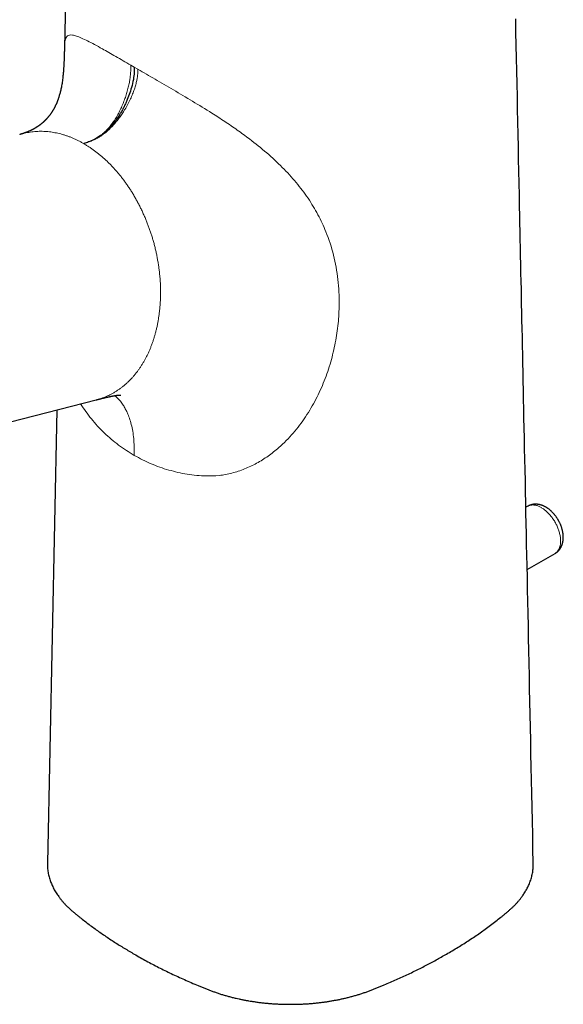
# Model space of a CAD drawing. Header units: millimetres. Extents: x 8 to 738, y 12 to 566.
# Tile 8 of 34: x 653 to 713, y 110 to 218. Entities that reach past the tile are written whole.
import ezdxf

# ---------------------------------------------------------------- set-up
doc = ezdxf.new("R2010")
doc.units = ezdxf.units.MM

msp = doc.modelspace()

# ---------------------------------------------------------------- linework, layer by layer
at = {"color": 8, "linetype": 'Continuous', "lineweight": 0}
for p, q in [((665.38, 213.24), (665.77, 213.01)), ((665.77, 213.01), (666.17, 212.79))]:
    msp.add_line(p, q, dxfattribs=at)
at = {"color": 7, "linetype": 'Continuous', "lineweight": 30}
for p, q in [((609.35, 163.12), (661.6, 176.45)), ((657.26, 175.35), (656.22, 125.54)), ((709, 164.76), (708.8, 164.64)), ((708.94, 157.8), (712, 159.56))]:
    msp.add_line(p, q, dxfattribs=at)
at = {"color": 7, "linetype": 'Continuous', "lineweight": 30, "flags": 128}
for points in [[(658.56, 237.6), (658.13, 216.84), (658.1, 215.23)], [(709.61, 125.54), (709.58, 127.09), (709.55, 128.63), (709.52, 130.16), (709.49, 131.68), (709.45, 133.19), (709.42, 134.65), (709.39, 136.11), (709.36, 137.55), (709.33, 138.99), (709.3, 140.44), (709.27, 141.88), (709.24, 143.3), (709.21, 144.72), (709.18, 146.12), (709.16, 147.51), (709.13, 148.89), (709.1, 150.26), (709.07, 151.61), (709.04, 152.96), (709.01, 154.29), (708.99, 155.61), (708.96, 156.91), (708.93, 158.21), (708.91, 159.39), (708.88, 160.55), (708.86, 161.71), (708.83, 162.86), (708.81, 163.99), (708.79, 165.12), (708.76, 166.34), (708.74, 167.54), (708.71, 168.74), (708.69, 169.92), (708.66, 171.09), (708.64, 172.25), (708.61, 173.39), (708.59, 174.43), (708.57, 175.47), (708.55, 176.49), (708.53, 177.5), (708.51, 178.5), (708.49, 179.49), (708.47, 180.47), (708.45, 181.44), (708.43, 182.4), (708.41, 183.35), (708.39, 184.29), (708.37, 185.22), (708.35, 186.08), (708.33, 186.94), (708.31, 187.79), (708.3, 188.63), (708.28, 189.47), (708.26, 190.41), (708.24, 191.35), (708.22, 192.28), (708.2, 193.19), (708.18, 194.09), (708.16, 194.97), (708.15, 195.86), (708.13, 196.75), (708.11, 197.65), (708.08, 198.95), (708.05, 200.26), (708.03, 201.58), (708, 202.92), (707.97, 204.26), (707.94, 205.63), (707.91, 207), (707.88, 208.39), (707.86, 209.78), (707.83, 211.2), (707.8, 212.6), (707.77, 214.01), (707.74, 215.43), (707.71, 216.87), (707.68, 218.35)]]:
    msp.add_lwpolyline(points, dxfattribs=at)
at = {"color": 8, "linetype": 'Continuous', "lineweight": 0, "flags": 128}
msp.add_lwpolyline([(712, 159.56), (712.04, 159.58), (712.09, 159.62), (712.14, 159.66), (712.19, 159.7), (712.23, 159.75), (712.28, 159.8), (712.32, 159.85), (712.36, 159.91), (712.39, 159.97), (712.43, 160.03), (712.46, 160.1), (712.49, 160.16), (712.51, 160.24), (712.54, 160.31), (712.56, 160.38), (712.57, 160.46), (712.59, 160.54), (712.6, 160.63), (712.61, 160.71), (712.61, 160.8), (712.62, 160.89), (712.62, 160.98), (712.61, 161.07), (712.61, 161.16), (712.6, 161.26), (712.59, 161.35), (712.57, 161.45), (712.56, 161.55), (712.54, 161.65), (712.51, 161.75), (712.49, 161.85), (712.46, 161.95), (712.43, 162.05), (712.39, 162.15), (712.36, 162.25), (712.32, 162.35), (712.28, 162.46), (712.23, 162.56), (712.19, 162.66), (712.14, 162.76), (712.09, 162.85), (712.04, 162.95), (711.98, 163.05), (711.93, 163.14), (711.87, 163.24), (711.81, 163.33), (711.74, 163.42), (711.68, 163.51), (711.61, 163.6), (711.55, 163.68), (711.48, 163.76), (711.41, 163.84), (711.33, 163.92), (711.26, 164), (711.19, 164.07), (711.11, 164.14), (711.04, 164.21), (710.96, 164.28), (710.89, 164.34), (710.81, 164.4), (710.73, 164.46), (710.65, 164.51), (710.57, 164.56), (710.5, 164.61), (710.42, 164.65), (710.34, 164.69), (710.26, 164.73), (710.18, 164.76), (710.11, 164.79), (710.03, 164.82), (709.95, 164.84), (709.88, 164.86), (709.8, 164.87), (709.73, 164.88), (709.66, 164.89), (709.59, 164.9), (709.52, 164.9), (709.45, 164.89), (709.38, 164.88), (709.31, 164.87), (709.25, 164.86), (709.19, 164.84), (709.13, 164.82), (709.07, 164.79), (709.01, 164.76), (709, 164.76)], dxfattribs=at)
at = {"color": 8, "linetype": 'Continuous', "lineweight": 0}
for points, knots in [([(658.11, 215.23), (658.11, 215.43), (658.12, 215.91), (658.28, 216.35), (658.57, 216.57), (658.97, 216.57), (659.41, 216.46), (659.96, 216.24), (660.63, 215.92), (661.39, 215.52), (662.39, 214.96), (663.69, 214.22), (664.82, 213.57), (665.38, 213.24)], [0, 0, 0, 0, 0.086347, 0.200562, 0.314729, 0.390895, 0.467036, 0.543177, 0.619329, 0.695485, 0.771634, 0.885819, 1, 1, 1, 1]), ([(660.21, 204.62), (660.28, 204.64), (660.41, 204.68), (660.61, 204.75), (660.81, 204.82), (661.02, 204.9), (661.22, 204.99), (661.41, 205.09), (661.59, 205.18), (661.75, 205.28), (661.91, 205.39), (662.07, 205.5), (662.23, 205.63), (662.39, 205.76), (662.55, 205.91), (662.72, 206.08), (662.88, 206.26), (663.04, 206.44), (663.2, 206.64), (663.35, 206.84), (663.51, 207.06), (663.66, 207.29), (663.81, 207.54), (663.96, 207.8), (664.1, 208.06), (664.23, 208.32), (664.36, 208.6), (664.48, 208.87), (664.59, 209.15), (664.69, 209.43), (664.79, 209.7), (664.88, 209.98), (664.96, 210.25), (665.04, 210.53), (665.11, 210.81), (665.17, 211.08), (665.23, 211.34), (665.27, 211.59), (665.31, 211.83), (665.33, 212.05), (665.36, 212.26), (665.37, 212.46), (665.38, 212.64), (665.38, 212.81), (665.39, 212.96), (665.38, 213.1), (665.38, 213.2), (665.38, 213.24)], [0, 0, 0, 0, 0.024021, 0.048384, 0.072995, 0.097771, 0.122653, 0.147598, 0.167226, 0.186873, 0.206541, 0.226234, 0.245963, 0.265738, 0.287378, 0.309107, 0.330939, 0.352889, 0.374964, 0.39717, 0.419506, 0.444217, 0.469061, 0.494013, 0.519038, 0.544096, 0.569594, 0.59502, 0.620313, 0.645406, 0.670232, 0.694722, 0.718805, 0.744746, 0.770024, 0.794558, 0.818271, 0.841096, 0.862975, 0.883862, 0.903721, 0.92253, 0.940278, 0.956682, 0.972081, 0.986506, 1, 1, 1, 1]), ([(666.17, 212.79), (666.17, 212.75), (666.17, 212.66), (666.16, 212.54), (666.16, 212.4), (666.15, 212.25), (666.13, 212.1), (666.11, 211.93), (666.08, 211.74), (666.04, 211.54), (665.99, 211.32), (665.93, 211.09), (665.86, 210.85), (665.78, 210.6), (665.69, 210.34), (665.59, 210.07), (665.48, 209.8), (665.35, 209.52), (665.22, 209.24), (665.07, 208.95), (664.92, 208.67), (664.76, 208.39), (664.59, 208.13), (664.44, 207.89), (664.28, 207.67), (664.13, 207.45), (663.96, 207.24), (663.8, 207.03), (663.63, 206.83), (663.46, 206.64), (663.29, 206.46), (663.13, 206.3), (662.96, 206.14), (662.79, 205.99), (662.63, 205.85), (662.45, 205.71), (662.27, 205.58), (662.09, 205.45), (661.9, 205.34), (661.72, 205.23), (661.53, 205.13), (661.35, 205.04), (661.16, 204.96), (660.97, 204.88), (660.78, 204.8), (660.59, 204.74), (660.4, 204.68), (660.28, 204.64), (660.21, 204.62)], [0, 0, 0, 0, 0.012459, 0.025713, 0.039796, 0.054735, 0.070545, 0.087232, 0.104792, 0.125101, 0.146425, 0.168722, 0.191941, 0.21602, 0.240887, 0.266464, 0.292665, 0.319401, 0.346581, 0.373616, 0.400902, 0.428357, 0.455901, 0.478682, 0.50144, 0.524142, 0.546762, 0.569279, 0.591678, 0.613949, 0.63425, 0.654441, 0.674529, 0.694522, 0.714429, 0.734264, 0.755834, 0.777349, 0.798825, 0.820273, 0.841698, 0.863098, 0.884464, 0.907903, 0.931238, 0.954414, 0.977362, 1, 1, 1, 1]), ([(666.17, 212.79), (666.79, 212.43), (668.03, 211.71), (670.06, 210.53), (672.16, 209.29), (674.06, 208.12), (675.71, 207.06), (677.09, 206.11), (678.66, 204.97), (680.35, 203.61), (682.07, 202.02), (683.59, 200.35), (684.9, 198.62), (685.99, 196.81), (686.95, 194.74), (687.72, 192.37), (688.2, 189.69), (688.33, 187.17), (688.2, 184.84), (687.89, 182.73), (687.39, 180.62), (686.68, 178.53), (685.76, 176.5), (684.63, 174.57), (683.27, 172.77), (681.86, 171.34), (680.49, 170.25), (679.23, 169.46), (677.9, 168.83), (676.51, 168.37), (675.1, 168.11), (673.44, 168.05), (671.58, 168.24), (669.55, 168.7), (667.59, 169.38), (666.38, 170.02), (665.77, 170.35)], [0, 0, 0, 0, 0.031242, 0.062486, 0.093728, 0.124972, 0.145806, 0.16664, 0.18748, 0.218719, 0.249971, 0.281209, 0.312464, 0.343718, 0.375009, 0.416594, 0.458422, 0.499889, 0.53121, 0.562404, 0.593729, 0.624994, 0.656255, 0.687493, 0.718746, 0.749995, 0.770829, 0.791673, 0.812501, 0.833332, 0.854157, 0.874998, 0.906242, 0.937495, 0.968747, 1, 1, 1, 1]), ([(660.21, 204.62), (660.11, 204.68), (659.9, 204.8), (659.58, 204.96), (659.26, 205.11), (658.95, 205.25), (658.63, 205.38), (658.31, 205.49), (658, 205.59), (657.69, 205.68), (657.37, 205.76), (657.06, 205.82), (656.75, 205.88), (656.44, 205.92), (656.14, 205.95), (655.82, 205.97), (655.49, 205.97), (655.16, 205.97), (654.83, 205.94), (654.5, 205.91), (654.17, 205.86), (653.85, 205.79), (653.54, 205.71), (653.32, 205.65), (653.2, 205.61), (653.18, 205.6)], [0, 0, 0, 0, 0.045296, 0.090305, 0.135044, 0.179533, 0.223789, 0.267827, 0.311665, 0.355316, 0.398796, 0.442117, 0.485293, 0.528335, 0.571256, 0.614065, 0.661891, 0.709604, 0.757217, 0.804742, 0.852189, 0.89957, 0.946894, 0.990233, 1, 1, 1, 1]), ([(661.6, 176.45), (661.63, 176.46), (661.77, 176.5), (661.99, 176.56), (662.27, 176.66), (662.55, 176.76), (662.83, 176.88), (663.1, 177.01), (663.38, 177.16), (663.66, 177.32), (663.94, 177.5), (664.21, 177.69), (664.48, 177.89), (664.75, 178.11), (665, 178.34), (665.24, 178.57), (665.47, 178.81), (665.69, 179.05), (665.9, 179.31), (666.11, 179.57), (666.3, 179.84), (666.49, 180.12), (666.67, 180.41), (666.85, 180.7), (667.01, 181), (667.17, 181.31), (667.33, 181.63), (667.47, 181.96), (667.61, 182.3), (667.74, 182.65), (667.86, 183), (667.97, 183.37), (668.08, 183.74), (668.18, 184.12), (668.27, 184.5), (668.35, 184.9), (668.42, 185.3), (668.48, 185.7), (668.54, 186.11), (668.58, 186.52), (668.61, 186.93), (668.64, 187.34), (668.65, 187.75), (668.66, 188.16), (668.66, 188.58), (668.65, 188.99), (668.63, 189.41), (668.6, 189.82), (668.56, 190.24), (668.51, 190.67), (668.46, 191.11), (668.38, 191.58), (668.3, 192.04), (668.21, 192.49), (668.11, 192.95), (668, 193.41), (667.88, 193.84), (667.76, 194.27), (667.63, 194.68), (667.49, 195.08), (667.35, 195.48), (667.2, 195.88), (667.04, 196.29), (666.86, 196.7), (666.67, 197.12), (666.47, 197.54), (666.27, 197.95), (666.05, 198.35), (665.83, 198.75), (665.6, 199.13), (665.38, 199.49), (665.15, 199.83), (664.92, 200.17), (664.68, 200.5), (664.44, 200.83), (664.19, 201.14), (663.94, 201.45), (663.68, 201.74), (663.42, 202.03), (663.15, 202.31), (662.88, 202.58), (662.61, 202.84), (662.32, 203.1), (662.04, 203.34), (661.74, 203.58), (661.45, 203.8), (661.15, 204.02), (660.84, 204.23), (660.53, 204.43), (660.32, 204.55), (660.21, 204.62)], [0, 0, 0, 0, 0.003965, 0.015093, 0.026212, 0.037324, 0.048431, 0.059536, 0.070638, 0.08275, 0.094864, 0.106982, 0.119107, 0.13124, 0.143384, 0.155542, 0.1667, 0.177873, 0.189064, 0.200275, 0.211508, 0.222765, 0.233756, 0.244776, 0.255827, 0.266912, 0.278035, 0.289198, 0.300406, 0.311661, 0.322968, 0.334331, 0.345753, 0.35724, 0.368796, 0.380426, 0.392055, 0.403611, 0.415098, 0.426521, 0.437883, 0.44919, 0.460445, 0.471653, 0.482816, 0.493939, 0.505024, 0.516075, 0.527095, 0.538086, 0.550365, 0.562616, 0.57484, 0.587042, 0.599224, 0.611389, 0.62354, 0.634667, 0.645786, 0.656898, 0.668006, 0.67911, 0.690213, 0.702325, 0.714439, 0.726557, 0.738682, 0.750815, 0.762959, 0.775116, 0.786274, 0.797448, 0.808639, 0.819849, 0.831082, 0.842339, 0.853331, 0.86435, 0.875401, 0.886487, 0.897609, 0.908773, 0.91998, 0.931236, 0.942542, 0.953905, 0.965328, 0.976814, 0.98837, 1, 1, 1, 1]), ([(663.65, 176.92), (663.75, 176.83), (663.95, 176.64), (664.2, 176.36), (664.4, 176.09), (664.54, 175.89), (664.67, 175.68), (664.78, 175.47), (664.89, 175.27), (664.98, 175.08), (665.13, 174.75), (665.31, 174.26), (665.5, 173.56), (665.64, 172.8), (665.73, 171.99), (665.77, 171.17), (665.77, 170.62), (665.77, 170.35)], [0, 0, 0, 0, 0.0635697, 0.1413237, 0.1831511, 0.2231199, 0.2612613, 0.2976069, 0.3321892, 0.365041, 0.3961956, 0.4917171, 0.5923569, 0.6962645, 0.8010427, 0.9035964, 1, 1, 1, 1]), ([(665.77, 170.35), (665.19, 170.71), (664.02, 171.44), (662.45, 172.8), (661.04, 174.3), (660.25, 175.45), (659.86, 176.01)], [0, 0, 0, 0, 0.253262, 0.506516, 0.759774, 1, 1, 1, 1])]:
    msp.add_open_spline(points, degree=3, knots=knots, dxfattribs=at)
at = {"color": 7, "linetype": 'Continuous', "lineweight": 30}
for points, knots in [([(658.1, 215.26), (658.1, 215.24), (658.1, 215.21), (658.09, 215.18), (658.09, 215.15), (658.09, 215.13), (658.09, 215.11), (658.09, 215.08), (658.09, 215.06), (658.09, 215.02), (658.09, 214.97), (658.09, 214.92), (658.09, 214.87), (658.09, 214.82), (658.09, 214.78), (658.09, 214.74), (658.08, 214.7), (658.08, 214.66), (658.08, 214.62), (658.08, 214.57), (658.08, 214.52), (658.08, 214.48), (658.08, 214.45), (658.08, 214.43), (658.08, 214.39), (658.07, 214.35), (658.07, 214.29), (658.07, 214.21), (658.07, 214.12), (658.06, 214.02), (658.06, 213.91), (658.06, 213.79), (658.05, 213.67), (658.04, 213.53), (658.04, 213.4), (658.03, 213.25), (658.02, 213.11), (658.01, 212.95), (658, 212.79), (657.99, 212.6), (657.97, 212.4), (657.95, 212.17), (657.92, 211.92), (657.89, 211.66), (657.85, 211.37), (657.81, 211.1), (657.76, 210.84), (657.71, 210.6), (657.66, 210.38), (657.61, 210.19), (657.56, 210), (657.52, 209.84), (657.48, 209.73), (657.45, 209.64), (657.42, 209.56), (657.4, 209.48), (657.37, 209.42), (657.35, 209.36), (657.33, 209.31), (657.31, 209.26), (657.3, 209.22), (657.29, 209.19), (657.28, 209.17), (657.27, 209.16), (657.27, 209.15), (657.26, 209.14), (657.26, 209.12), (657.25, 209.09), (657.24, 209.07), (657.23, 209.05), (657.22, 209.02), (657.21, 209), (657.19, 208.97), (657.18, 208.94), (657.16, 208.89), (657.13, 208.84), (657.11, 208.79), (657.08, 208.74), (657.06, 208.69), (657.04, 208.64), (657.02, 208.61), (657, 208.58), (656.99, 208.56), (656.98, 208.54), (656.97, 208.51), (656.96, 208.49), (656.95, 208.47), (656.94, 208.45), (656.92, 208.43), (656.91, 208.41), (656.9, 208.38), (656.88, 208.35), (656.86, 208.31), (656.83, 208.27), (656.8, 208.22), (656.78, 208.18), (656.75, 208.14), (656.72, 208.1), (656.69, 208.05), (656.66, 208), (656.62, 207.95), (656.59, 207.9), (656.55, 207.84), (656.51, 207.8), (656.48, 207.75), (656.44, 207.7), (656.4, 207.65), (656.36, 207.6), (656.32, 207.55), (656.29, 207.51), (656.25, 207.47), (656.22, 207.43), (656.18, 207.39), (656.15, 207.36), (656.13, 207.33), (656.11, 207.31), (656.1, 207.3), (656.09, 207.29), (656.07, 207.27), (656.06, 207.26), (656.05, 207.24), (656.03, 207.23), (656.02, 207.22), (656.01, 207.2), (656, 207.19), (655.98, 207.18), (655.97, 207.16), (655.95, 207.15), (655.94, 207.14), (655.92, 207.12), (655.9, 207.1), (655.87, 207.07), (655.85, 207.05), (655.82, 207.02), (655.8, 207), (655.77, 206.98), (655.75, 206.95), (655.72, 206.93), (655.69, 206.9), (655.66, 206.88), (655.63, 206.86), (655.61, 206.83), (655.58, 206.81), (655.55, 206.79), (655.53, 206.77), (655.51, 206.75), (655.49, 206.74), (655.48, 206.73), (655.46, 206.72), (655.45, 206.7), (655.43, 206.69), (655.42, 206.68), (655.4, 206.67), (655.39, 206.66), (655.38, 206.65), (655.36, 206.64), (655.35, 206.63), (655.33, 206.62), (655.32, 206.61), (655.3, 206.59), (655.29, 206.58), (655.27, 206.57), (655.25, 206.56), (655.23, 206.55), (655.22, 206.53), (655.2, 206.52), (655.18, 206.51), (655.17, 206.5), (655.15, 206.49), (655.14, 206.48), (655.13, 206.47), (655.11, 206.46), (655.1, 206.46), (655.09, 206.45), (655.07, 206.44), (655.06, 206.43), (655.05, 206.42), (655.04, 206.41), (655.03, 206.41), (655.01, 206.4), (655, 206.39), (654.98, 206.38), (654.97, 206.37), (654.95, 206.36), (654.94, 206.35), (654.93, 206.34), (654.91, 206.34), (654.9, 206.33), (654.89, 206.32), (654.88, 206.31), (654.86, 206.31), (654.85, 206.3), (654.84, 206.29), (654.83, 206.29), (654.82, 206.28), (654.81, 206.27), (654.8, 206.27), (654.79, 206.26), (654.78, 206.26), (654.77, 206.25), (654.77, 206.25), (654.75, 206.24), (654.74, 206.24), (654.73, 206.23), (654.72, 206.23), (654.71, 206.22), (654.7, 206.21), (654.69, 206.21), (654.68, 206.2), (654.67, 206.2), (654.66, 206.19), (654.65, 206.19), (654.64, 206.18), (654.63, 206.18), (654.62, 206.17), (654.61, 206.16), (654.6, 206.16), (654.59, 206.15), (654.58, 206.15), (654.57, 206.14), (654.56, 206.14), (654.55, 206.13), (654.54, 206.13), (654.54, 206.13), (654.53, 206.12), (654.52, 206.12), (654.51, 206.11), (654.5, 206.11), (654.49, 206.1), (654.48, 206.1), (654.47, 206.09), (654.46, 206.09), (654.45, 206.08), (654.44, 206.08), (654.43, 206.07), (654.42, 206.07), (654.4, 206.06), (654.39, 206.05), (654.37, 206.05), (654.36, 206.04), (654.35, 206.03), (654.33, 206.03), (654.32, 206.02), (654.3, 206.01), (654.28, 206), (654.25, 205.99), (654.23, 205.98), (654.2, 205.97), (654.17, 205.96), (654.15, 205.95), (654.13, 205.94), (654.11, 205.93), (654.09, 205.92), (654.08, 205.92), (654.06, 205.91), (654.04, 205.9), (654.03, 205.9), (654.01, 205.89), (654, 205.89), (653.98, 205.88), (653.97, 205.88), (653.95, 205.87), (653.94, 205.86), (653.93, 205.86), (653.91, 205.85), (653.9, 205.85), (653.88, 205.84), (653.87, 205.84), (653.85, 205.83), (653.84, 205.83), (653.82, 205.82), (653.81, 205.82), (653.8, 205.81), (653.79, 205.81), (653.77, 205.8), (653.76, 205.8), (653.75, 205.79), (653.73, 205.79), (653.72, 205.78), (653.7, 205.78), (653.68, 205.77), (653.66, 205.76), (653.64, 205.76), (653.62, 205.75), (653.6, 205.74), (653.58, 205.74), (653.57, 205.73), (653.55, 205.73), (653.54, 205.72), (653.51, 205.71), (653.49, 205.71), (653.46, 205.7), (653.44, 205.69), (653.42, 205.68), (653.41, 205.68), (653.38, 205.67), (653.36, 205.66), (653.32, 205.65), (653.28, 205.64), (653.24, 205.62), (653.2, 205.61), (653.18, 205.61)], [0, 0, 0, 0, 0.002868, 0.005148, 0.006835, 0.008026, 0.009209, 0.010446, 0.011747, 0.014403, 0.017347, 0.020324, 0.023326, 0.02586, 0.02816, 0.030347, 0.032538, 0.034561, 0.037013, 0.03966, 0.042353, 0.044666, 0.04645, 0.047777, 0.048681, 0.051373, 0.054595, 0.05876, 0.063284, 0.068211, 0.073583, 0.079437, 0.085808, 0.09273, 0.100233, 0.107474, 0.115224, 0.123505, 0.132334, 0.14173, 0.154623, 0.167519, 0.180369, 0.197785, 0.215047, 0.232124, 0.248986, 0.265611, 0.279996, 0.29417, 0.308119, 0.321833, 0.32892, 0.335938, 0.342647, 0.348787, 0.354351, 0.359332, 0.363727, 0.36753, 0.370737, 0.373346, 0.375354, 0.376759, 0.377231, 0.378315, 0.380219, 0.382559, 0.385163, 0.387401, 0.389538, 0.392019, 0.394765, 0.397616, 0.402665, 0.408239, 0.413826, 0.418991, 0.424933, 0.4294, 0.433669, 0.435862, 0.437995, 0.440261, 0.442843, 0.445308, 0.447233, 0.449172, 0.451598, 0.45426, 0.457029, 0.459657, 0.464638, 0.470012, 0.474854, 0.480114, 0.484519, 0.489493, 0.49497, 0.501036, 0.506526, 0.513856, 0.519687, 0.525621, 0.531338, 0.53724, 0.543114, 0.550091, 0.556449, 0.562311, 0.567531, 0.572427, 0.578315, 0.584608, 0.586747, 0.589014, 0.591305, 0.593274, 0.594993, 0.596924, 0.599165, 0.601319, 0.603083, 0.604783, 0.606938, 0.609374, 0.611407, 0.613059, 0.614988, 0.617316, 0.621222, 0.624846, 0.628996, 0.632205, 0.636051, 0.639937, 0.643192, 0.647873, 0.651445, 0.656122, 0.65981, 0.664468, 0.66788, 0.672181, 0.67625, 0.678124, 0.68048, 0.682928, 0.684958, 0.686869, 0.6894, 0.692068, 0.69399, 0.695587, 0.697369, 0.699348, 0.701371, 0.7034, 0.705804, 0.707942, 0.710319, 0.713019, 0.715824, 0.718117, 0.720411, 0.723136, 0.725701, 0.728013, 0.729977, 0.731564, 0.73354, 0.735546, 0.73728, 0.739132, 0.741395, 0.743656, 0.745338, 0.746518, 0.748123, 0.750341, 0.752987, 0.755087, 0.757079, 0.759247, 0.761416, 0.7635, 0.765033, 0.766681, 0.768674, 0.770935, 0.772808, 0.774139, 0.775346, 0.777024, 0.778945, 0.780699, 0.782279, 0.783666, 0.784842, 0.78591, 0.787263, 0.789149, 0.791036, 0.792452, 0.793664, 0.795426, 0.797573, 0.799439, 0.80096, 0.802218, 0.803387, 0.804579, 0.806008, 0.807947, 0.809841, 0.811233, 0.812456, 0.81413, 0.816089, 0.817814, 0.819266, 0.820473, 0.82172, 0.822791, 0.823992, 0.825718, 0.827553, 0.829002, 0.830094, 0.831439, 0.833197, 0.834915, 0.83619, 0.837561, 0.839215, 0.841257, 0.843854, 0.846625, 0.848453, 0.850428, 0.852816, 0.854921, 0.856751, 0.858547, 0.86395, 0.868007, 0.872387, 0.876472, 0.88124, 0.88439, 0.887043, 0.890697, 0.893363, 0.895865, 0.898767, 0.901253, 0.903596, 0.906188, 0.908738, 0.910761, 0.912678, 0.914694, 0.916961, 0.918884, 0.920654, 0.923266, 0.925836, 0.927857, 0.929964, 0.932144, 0.933928, 0.935297, 0.936723, 0.938393, 0.940443, 0.942544, 0.943937, 0.945171, 0.947915, 0.950554, 0.952574, 0.955128, 0.95784, 0.959862, 0.961634, 0.963817, 0.965742, 0.967167, 0.968751, 0.970808, 0.973603, 0.976087, 0.978232, 0.980042, 0.981642, 0.983223, 0.985401, 0.988173, 0.991535, 0.995479, 1, 1, 1, 1]), ([(665.77, 213.01), (665.77, 212.82), (665.77, 212.39), (665.68, 211.64), (665.49, 210.83), (665.23, 210.02), (664.98, 209.39), (664.75, 208.88), (664.56, 208.51), (664.36, 208.14), (664.06, 207.64), (663.65, 207.03), (663.11, 206.39), (662.56, 205.86), (661.98, 205.41), (661.37, 205.05), (660.77, 204.8), (660.39, 204.67), (660.21, 204.62)], [0, 0, 0, 0, 0.059613, 0.132787, 0.217473, 0.286213, 0.357229, 0.393006, 0.428667, 0.46403, 0.498945, 0.576312, 0.648939, 0.716962, 0.780908, 0.860561, 0.933922, 1, 1, 1, 1]), ([(661.6, 176.45), (661.63, 176.46), (661.68, 176.47), (661.76, 176.49), (661.82, 176.51), (661.88, 176.52), (661.92, 176.54), (661.96, 176.54), (661.98, 176.55), (662, 176.56), (662.02, 176.56), (662.03, 176.56), (662.05, 176.57), (662.08, 176.57), (662.1, 176.58), (662.14, 176.59), (662.19, 176.6), (662.25, 176.62), (662.3, 176.63), (662.34, 176.64), (662.38, 176.65), (662.41, 176.66), (662.45, 176.67), (662.48, 176.67), (662.51, 176.68), (662.54, 176.69), (662.58, 176.7), (662.61, 176.71), (662.65, 176.71), (662.68, 176.72), (662.71, 176.73), (662.74, 176.74), (662.77, 176.74), (662.8, 176.75), (662.83, 176.76), (662.85, 176.76), (662.88, 176.77), (662.91, 176.77), (662.93, 176.78), (662.95, 176.78), (662.97, 176.79), (663, 176.79), (663.02, 176.8), (663.04, 176.8), (663.05, 176.81), (663.07, 176.81), (663.08, 176.81), (663.1, 176.82), (663.12, 176.82), (663.13, 176.82), (663.15, 176.83), (663.16, 176.83), (663.18, 176.83), (663.2, 176.84), (663.22, 176.84), (663.25, 176.85), (663.27, 176.85), (663.3, 176.86), (663.33, 176.86), (663.36, 176.87), (663.39, 176.87), (663.41, 176.88), (663.44, 176.88), (663.46, 176.89), (663.49, 176.89), (663.52, 176.9), (663.54, 176.9), (663.56, 176.91), (663.59, 176.91), (663.61, 176.91), (663.63, 176.92), (663.64, 176.92), (663.66, 176.92), (663.68, 176.92), (663.7, 176.93), (663.71, 176.93), (663.73, 176.93), (663.74, 176.93), (663.76, 176.94), (663.77, 176.94), (663.79, 176.94), (663.81, 176.94), (663.82, 176.95), (663.84, 176.95), (663.85, 176.95), (663.86, 176.95), (663.87, 176.95), (663.89, 176.95), (663.9, 176.96), (663.92, 176.96), (663.94, 176.96), (663.96, 176.96), (663.97, 176.96), (663.99, 176.97), (664.01, 176.97), (664.02, 176.97), (664.04, 176.97), (664.05, 176.97), (664.06, 176.97), (664.08, 176.97), (664.09, 176.97), (664.1, 176.98), (664.11, 176.98), (664.12, 176.98), (664.14, 176.98), (664.15, 176.98), (664.17, 176.98), (664.18, 176.98), (664.2, 176.98), (664.23, 176.98), (664.26, 176.98), (664.28, 176.98), (664.29, 176.98), (664.29, 176.98), (664.3, 176.98), (664.3, 176.98), (664.3, 176.98)], [0, 0, 0, 0, 0.014704, 0.027733, 0.039072, 0.048706, 0.056625, 0.06282, 0.067, 0.069833, 0.072702, 0.07599, 0.079697, 0.083824, 0.08836, 0.093186, 0.104132, 0.116141, 0.127647, 0.135457, 0.141935, 0.148238, 0.155583, 0.163302, 0.169659, 0.175776, 0.183763, 0.191982, 0.198497, 0.205285, 0.213473, 0.2197, 0.225724, 0.233591, 0.239769, 0.244939, 0.252573, 0.259262, 0.263733, 0.268308, 0.27386, 0.280439, 0.28801, 0.292344, 0.295798, 0.298785, 0.30243, 0.30678, 0.312128, 0.31665, 0.320575, 0.32419, 0.327997, 0.33323, 0.339488, 0.347512, 0.355156, 0.364271, 0.373067, 0.380155, 0.388859, 0.39827, 0.405612, 0.412785, 0.42218, 0.431774, 0.438765, 0.446403, 0.455777, 0.463077, 0.46939, 0.474892, 0.480612, 0.487532, 0.49501, 0.502345, 0.508484, 0.514135, 0.519956, 0.526301, 0.533891, 0.541638, 0.548658, 0.554154, 0.559408, 0.56461, 0.569799, 0.576238, 0.583643, 0.594465, 0.6036, 0.611952, 0.620436, 0.628984, 0.638701, 0.649626, 0.659135, 0.66735, 0.674429, 0.681835, 0.689546, 0.697192, 0.704736, 0.712947, 0.724108, 0.735763, 0.747032, 0.757134, 0.766645, 0.800319, 0.833456, 0.869565, 0.90513, 0.939771, 0.975185, 1, 1, 1, 1]), ([(711, 164.66), (710.98, 164.67), (710.93, 164.69), (710.86, 164.73), (710.77, 164.77), (710.69, 164.81), (710.6, 164.85), (710.51, 164.88), (710.42, 164.9), (710.33, 164.93), (710.25, 164.95), (710.16, 164.96), (710.07, 164.97), (709.98, 164.98), (709.9, 164.98), (709.81, 164.98), (709.73, 164.98), (709.65, 164.97), (709.57, 164.96), (709.49, 164.94), (709.41, 164.93), (709.33, 164.9), (709.26, 164.88), (709.18, 164.85), (709.11, 164.82), (709.05, 164.79), (709.01, 164.76), (709, 164.75)], [0, 0, 0, 0, 0.025922, 0.071065, 0.116167, 0.16107, 0.205709, 0.250021, 0.293949, 0.337446, 0.380477, 0.423016, 0.465053, 0.506587, 0.547628, 0.588194, 0.628309, 0.668003, 0.707308, 0.746258, 0.784891, 0.823242, 0.86135, 0.89925, 0.936981, 0.974579, 1, 1, 1, 1]), ([(712, 159.56), (712, 159.56), (712.03, 159.58), (712.08, 159.61), (712.14, 159.65), (712.2, 159.7), (712.26, 159.75), (712.32, 159.8), (712.38, 159.86), (712.43, 159.92), (712.48, 159.98), (712.53, 160.04), (712.57, 160.11), (712.62, 160.18), (712.66, 160.25), (712.69, 160.32), (712.73, 160.4), (712.76, 160.47), (712.79, 160.55), (712.81, 160.64), (712.84, 160.72), (712.86, 160.81), (712.87, 160.9), (712.89, 160.99), (712.9, 161.08), (712.91, 161.17), (712.91, 161.27), (712.91, 161.36), (712.91, 161.46), (712.9, 161.56), (712.89, 161.66), (712.88, 161.76), (712.87, 161.86), (712.85, 161.96), (712.83, 162.06), (712.8, 162.16), (712.78, 162.25), (712.75, 162.35), (712.72, 162.45), (712.68, 162.55), (712.65, 162.65), (712.61, 162.74), (712.56, 162.84), (712.52, 162.93), (712.47, 163.03), (712.43, 163.12), (712.37, 163.21), (712.32, 163.3), (712.27, 163.39), (712.21, 163.48), (712.15, 163.57), (712.09, 163.65), (712.03, 163.74), (711.96, 163.82), (711.89, 163.9), (711.83, 163.97), (711.76, 164.05), (711.68, 164.12), (711.61, 164.2), (711.53, 164.26), (711.46, 164.33), (711.38, 164.4), (711.3, 164.46), (711.22, 164.52), (711.13, 164.57), (711.06, 164.62), (711.01, 164.65), (711, 164.66)], [0, 0, 0, 0, 0.003073, 0.016814, 0.030542, 0.04427, 0.058012, 0.071782, 0.085593, 0.099459, 0.113395, 0.127414, 0.141532, 0.155761, 0.170114, 0.184606, 0.199246, 0.214045, 0.22901, 0.244148, 0.259459, 0.274942, 0.290592, 0.306399, 0.32235, 0.338429, 0.354615, 0.370889, 0.38723, 0.403616, 0.420029, 0.43645, 0.452864, 0.469259, 0.485629, 0.501967, 0.518272, 0.534542, 0.550777, 0.566979, 0.58315, 0.599293, 0.615411, 0.63151, 0.647594, 0.663667, 0.679734, 0.695801, 0.711872, 0.727951, 0.744043, 0.760153, 0.776287, 0.792449, 0.808643, 0.824875, 0.841148, 0.857466, 0.87383, 0.890243, 0.906704, 0.923213, 0.939764, 0.956353, 0.972971, 0.989604, 1, 1, 1, 1]), ([(656.23, 125.54), (656.22, 125.5), (656.22, 125.37), (656.23, 125.15), (656.24, 124.89), (656.28, 124.64), (656.32, 124.38), (656.37, 124.13), (656.44, 123.88), (656.52, 123.63), (656.61, 123.39), (656.71, 123.16), (656.81, 122.94), (656.92, 122.71), (657.05, 122.49), (657.18, 122.27), (657.32, 122.06), (657.47, 121.84), (657.64, 121.62), (657.82, 121.39), (658.02, 121.16), (658.23, 120.94), (658.45, 120.72), (658.68, 120.51), (658.91, 120.29), (659.16, 120.09), (659.41, 119.88), (659.67, 119.67), (660.01, 119.4), (660.43, 119.07), (660.94, 118.68), (661.46, 118.3), (661.98, 117.93), (662.52, 117.56), (663.05, 117.2), (663.59, 116.85), (664.12, 116.51), (664.66, 116.18), (665.21, 115.85), (665.58, 115.63), (665.77, 115.52)], [0, 0, 0, 0, 0.010627, 0.032793, 0.054761, 0.076572, 0.098266, 0.119885, 0.141471, 0.163064, 0.184707, 0.204218, 0.223833, 0.24358, 0.263489, 0.283253, 0.302575, 0.321535, 0.343308, 0.36483, 0.38623, 0.407637, 0.429176, 0.450971, 0.471864, 0.493191, 0.514991, 0.536855, 0.558688, 0.599963, 0.641157, 0.682293, 0.723392, 0.764476, 0.805565, 0.844331, 0.88314, 0.922009, 0.960956, 1, 1, 1, 1]), ([(665.77, 115.52), (665.99, 115.4), (666.42, 115.15), (667.09, 114.78), (667.76, 114.42), (668.44, 114.07), (669.13, 113.72), (669.83, 113.38), (670.55, 113.05), (671.28, 112.72), (672.03, 112.39), (672.65, 112.12), (673.15, 111.92), (673.51, 111.77), (673.87, 111.63), (674.23, 111.49), (674.6, 111.36), (674.97, 111.23), (675.35, 111.1), (675.74, 110.99), (676.13, 110.88), (676.54, 110.77), (676.92, 110.68), (677.28, 110.6), (677.63, 110.53), (677.98, 110.46), (678.33, 110.39), (678.68, 110.34), (679.06, 110.28), (679.46, 110.22), (679.89, 110.17), (680.32, 110.13), (680.75, 110.09), (681.18, 110.06), (681.61, 110.04), (682.04, 110.02), (682.47, 110.01), (682.91, 110.01), (683.36, 110.01), (683.81, 110.02), (684.25, 110.04), (684.69, 110.06), (685.13, 110.09), (685.56, 110.13), (686, 110.18), (686.41, 110.23), (686.82, 110.28), (687.2, 110.34), (687.59, 110.41), (687.97, 110.48), (688.35, 110.55), (688.72, 110.63), (689.1, 110.72), (689.49, 110.82), (689.89, 110.93), (690.28, 111.04), (690.67, 111.16), (691.05, 111.29), (691.42, 111.42), (691.79, 111.56), (692.15, 111.7), (692.51, 111.85), (692.88, 111.99), (693.34, 112.19), (693.91, 112.43), (694.58, 112.73), (695.24, 113.03), (695.89, 113.33), (696.54, 113.64), (697.16, 113.95), (697.76, 114.26), (698.35, 114.57), (698.93, 114.88), (699.5, 115.2), (700.1, 115.54), (700.71, 115.9), (701.35, 116.28), (701.97, 116.67), (702.58, 117.06), (703.18, 117.46), (703.76, 117.86), (704.35, 118.28), (704.92, 118.7), (705.49, 119.13), (705.95, 119.49), (706.31, 119.78), (706.56, 119.99), (706.81, 120.2), (707.05, 120.41), (707.28, 120.62), (707.5, 120.83), (707.71, 121.05), (707.92, 121.27), (708.11, 121.5), (708.29, 121.73), (708.45, 121.96), (708.59, 122.17), (708.72, 122.36), (708.83, 122.57), (708.95, 122.77), (709.05, 122.97), (709.15, 123.19), (709.24, 123.42), (709.33, 123.67), (709.41, 123.92), (709.47, 124.17), (709.53, 124.41), (709.57, 124.66), (709.59, 124.91), (709.61, 125.16), (709.62, 125.37), (709.61, 125.5), (709.61, 125.54)], [0, 0, 0, 0, 0.015158, 0.030273, 0.045357, 0.060416, 0.075462, 0.090503, 0.105549, 0.121011, 0.136498, 0.15202, 0.159352, 0.166695, 0.173932, 0.181007, 0.187955, 0.195221, 0.202422, 0.2096, 0.216797, 0.224057, 0.231423, 0.237313, 0.243317, 0.24944, 0.255549, 0.261614, 0.267644, 0.274842, 0.282013, 0.28917, 0.296327, 0.303496, 0.310562, 0.317666, 0.324821, 0.332039, 0.339477, 0.346849, 0.354168, 0.361448, 0.368704, 0.375948, 0.383195, 0.390458, 0.397007, 0.40359, 0.410218, 0.416901, 0.423535, 0.430028, 0.436405, 0.443734, 0.450984, 0.458196, 0.465411, 0.47267, 0.480013, 0.487047, 0.494222, 0.501545, 0.508884, 0.516213, 0.530068, 0.543896, 0.557704, 0.571501, 0.585292, 0.599085, 0.612099, 0.625127, 0.638176, 0.651251, 0.664359, 0.67952, 0.69464, 0.709727, 0.72479, 0.739839, 0.754884, 0.769934, 0.7854, 0.80089, 0.816416, 0.823751, 0.831095, 0.838334, 0.845411, 0.85236, 0.859627, 0.86683, 0.87401, 0.881209, 0.888471, 0.895839, 0.901731, 0.907737, 0.913862, 0.919972, 0.926039, 0.93207, 0.93927, 0.946443, 0.953601, 0.960759, 0.96793, 0.974999, 0.982105, 0.989262, 0.996482, 1, 1, 1, 1])]:
    msp.add_open_spline(points, degree=3, knots=knots, dxfattribs=at)

doc.saveas('drawing.dxf')
